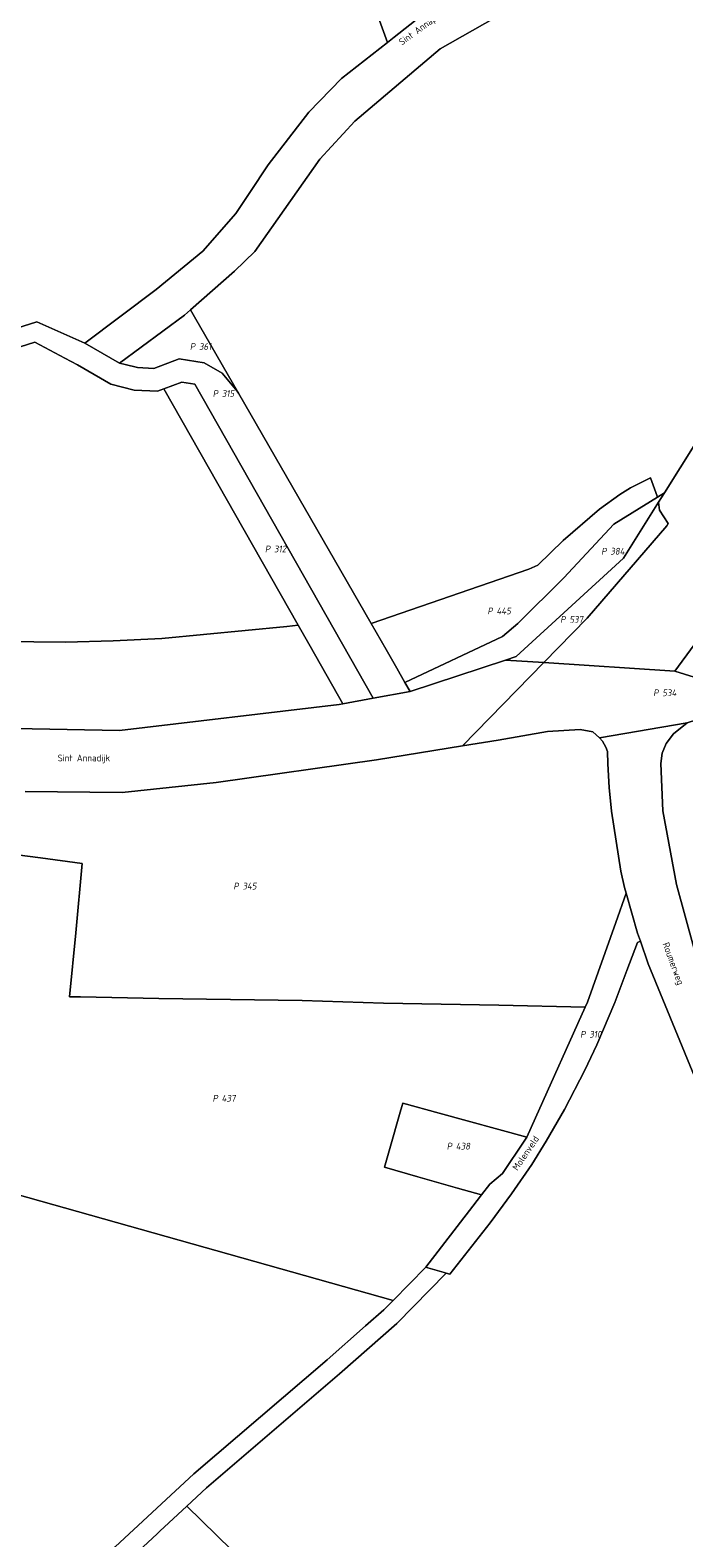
# Model space of a CAD drawing. Extents: x 184444 to 188300, y 345995 to 350408.
# Tile 24 of 43: x 186590 to 186764, y 348415 to 348816. Entities that reach past the tile are written whole.
import ezdxf
from ezdxf.enums import TextEntityAlignment as Align

# ---------------------------------------------------------------- set-up
doc = ezdxf.new("R2010")
doc.units = 0
for name, color, linetype, lineweight in [('B-WA-KG-GRENS_PERCEEL-GV', 30, 'Continuous', 18), ('B-WA-KG-GRENS_PERCEEL-S', 30, 'Continuous', 25), ('B-WA-OG-BEBOUWING_STRAATNAAM-T18', 10, 'Continuous', 18)]:
    doc.layers.add(name, color=color, linetype=linetype, lineweight=lineweight)
doc.styles.add('NLCS-ISO', font='NLCS-ISO.ttf', dxfattribs={"height": 1.8})
doc.styles.add('NLCS-ISO-M1000-T18', font='NLCS-ISO.ttf', dxfattribs={"height": 1.8})

# ---------------------------------------------------------------- blocks, each defined once
blk = doc.blocks.new('SKG-PERCEELNUMMER-SO')
at = {"style": 'NLCS-ISO', "oblique": 10, "flags": 1}
for tag, p in [('GEMEENTECODE', (0, 2.55)), ('PERCEELGROOTTE', (0, -2.45))]:
    blk.add_attdef(tag, text='', height=1.8, dxfattribs=at).set_placement(p, align=Align.MIDDLE_CENTER)
at = {"style": 'NLCS-ISO', "oblique": 10}
blk.add_attdef('SECTIE', text='', height=1.8, dxfattribs=at).set_placement((-0.5, 0), align=Align.MIDDLE_RIGHT)
blk.add_attdef('PERCEELNUMMER', text='', height=1.8, dxfattribs=at).set_placement((0.5, 0), align=Align.MIDDLE_LEFT)

msp = doc.modelspace()

# ---------------------------------------------------------------- linework, layer by layer
at = {"layer": 'B-WA-KG-GRENS_PERCEEL-GV', "flags": 128}
for points in [[(186595.574, 349070.511), (186591.826, 349070.526), (186685.479, 348812.694), (186687.304, 348814.136), (186698.537, 348823.003), (186741.385, 348847.559), (186743.204, 348851.195), (186759.832, 348890.414), (186761.739, 348893.645), (186781.888, 348917.446), (186802.49, 348974.924), (186812.425, 349003.687), (186812.69, 349006.443), (186807.977, 349089.821), (186785.644, 349100.936), (186642.223, 349070.325)], [(186452.604, 349071.08), (186450.438, 349071.089), (186573.43, 348732.488), (186573.621, 348732.548), (186574.578, 348732.847), (186574.783, 348732.911), (186592.254, 348738.376), (186605.032, 348732.746), (186624.009, 348746.956), (186636.381, 348757.21), (186645.221, 348767.186), (186648.914, 348772.764), (186653.78, 348780.112), (186664.568, 348794.177), (186673.284, 348803.069), (186685.479, 348812.694), (186591.826, 349070.526)], [(186633.143, 348741.624), (186631.509, 348740.197), (186614.209, 348727.416), (186615.741, 348727.033), (186619.035, 348726.21), (186623.369, 348725.982), (186630.147, 348728.523), (186636.717, 348727.486), (186641.537, 348724.733), (186645.509, 348719.91), (186645.913, 348719.419), (186634.216, 348739.76)], [(186630.774, 348722.351), (186626.041, 348720.576), (186661.801, 348657.691), (186664.955, 348652.145), (186673.685, 348636.792), (186681.752, 348638.282), (186634.275, 348721.798)], [(186685.138, 348651.209), (186687.969, 348646.287), (186690.143, 348642.506), (186716.086, 348654.677), (186720.196, 348658.125), (186732.463, 348670.299), (186745.71, 348684.556), (186757.304, 348691.743), (186757.277, 348692.027), (186755.504, 348696.898), (186750.179, 348694.284), (186747.282, 348692.438), (186741.954, 348688.551), (186732.252, 348680.216), (186725.543, 348673.692), (186723.148, 348672.568), (186681.14, 348658.161)], [(186690.143, 348642.506), (186691.533, 348640.089), (186716.909, 348648.435), (186719.706, 348649.355), (186748.318, 348675.536), (186757.631, 348690.428), (186759.181, 348692.906), (186757.304, 348691.743), (186745.71, 348684.556), (186732.463, 348670.299), (186720.196, 348658.125), (186716.086, 348654.677)], [(186716.909, 348648.435), (186727.091, 348647.772), (186738.625, 348659.587), (186759.844, 348684.162), (186760.156, 348684.753), (186757.862, 348688.3), (186757.631, 348690.428), (186748.318, 348675.536), (186719.706, 348649.355)], [(186705.434, 348625.587), (186714.987, 348627.12), (186728.097, 348629.411), (186736.797, 348630.013), (186740.119, 348629.384), (186741.906, 348627.763), (186765.195, 348631.745), (186765.774, 348631.933), (186768.57, 348632.842), (186785.587, 348633.518), (186802.54, 348632.897), (186761.994, 348645.501), (186727.091, 348647.772)], [(186765.195, 348631.745), (186761.617, 348628.838), (186759.654, 348626.222), (186758.609, 348623.714), (186758.187, 348620.924), (186758.803, 348608.33), (186762.386, 348588.708), (186767.008, 348571.86), (186771.807, 348558.664), (186772.558, 348556.598), (186840.959, 348535.333), (186841.654, 348536.928), (186873.84, 348610.818), (186865.26, 348613.399), (186862.938, 348614.097), (186862.41, 348614.256), (186859.829, 348615.059), (186802.54, 348632.897), (186785.587, 348633.518), (186768.57, 348632.842), (186765.774, 348631.933)], [(186710.512, 348506.192), (186708.225, 348503.226), (186695.683, 348486.958), (186696.229, 348486.799), (186700.595, 348485.53), (186701.141, 348485.371), (186702.09, 348485.095), (186712.874, 348498.795), (186718.5, 348506.481), (186723.9, 348514.296), (186727.768, 348520.515), (186732.6, 348528.913), (186738.038, 348539.393), (186741.196, 348546.1), (186745.959, 348557.353), (186749.151, 348565.909), (186752.04, 348573.363), (186752.803, 348573.678), (186752.062, 348575.828), (186749.016, 348586.45), (186746.256, 348578.679), (186738.684, 348557.435), (186738.103, 348556.123), (186724.847, 348526.65), (186722.573, 348521.592), (186722.555, 348521.553), (186722.057, 348520.763), (186716.123, 348511.883), (186712.744, 348509.087)], [(186710.512, 348506.192), (186712.744, 348509.087), (186716.123, 348511.883), (186722.057, 348520.763), (186722.555, 348521.553), (186722.573, 348521.592), (186699.259, 348527.924), (186689.597, 348530.562), (186688.895, 348528.187), (186686.148, 348518.563), (186684.717, 348513.561), (186693.591, 348511.023), (186704.182, 348508.004)], [(186618.064, 348410.322), (186718.298, 348312.361), (186720.088, 348310.612), (186734.153, 348323.711), (186731.517, 348326.288), (186632.136, 348423.411), (186624.995, 348416.768), (186624.264, 348416.088)]]:
    msp.add_lwpolyline(points, close=True, dxfattribs=at)
for points in [[(186698.537, 348823.003), (186687.304, 348814.136), (186685.479, 348812.694), (186673.284, 348803.069), (186664.568, 348794.177), (186653.78, 348780.112), (186648.914, 348772.764), (186645.221, 348767.186), (186636.381, 348757.21), (186624.009, 348746.956), (186605.032, 348732.746), (186614.209, 348727.416), (186631.509, 348740.197), (186633.143, 348741.624), (186644.843, 348751.845), (186650.226, 348757.119), (186667.544, 348781.647), (186676.836, 348791.798), (186699.534, 348811.011), (186749.688, 348839.555)], [(186749.688, 348839.555), (186699.534, 348811.011), (186676.836, 348791.798), (186667.544, 348781.647), (186650.226, 348757.119), (186644.843, 348751.845), (186633.143, 348741.624), (186634.216, 348739.76), (186645.913, 348719.419), (186681.14, 348658.161), (186723.148, 348672.568), (186725.543, 348673.692), (186732.252, 348680.216), (186741.954, 348688.551), (186747.282, 348692.438), (186750.179, 348694.284), (186755.504, 348696.898), (186757.277, 348692.027), (186757.304, 348691.743), (186759.181, 348692.906), (186772.113, 348713.584)], [(186576.276, 348728.139), (186591.751, 348732.98), (186599.692, 348728.748), (186603.055, 348726.955), (186611.929, 348721.802), (186618.148, 348720.248), (186624.303, 348719.924), (186625.093, 348720.22), (186626.041, 348720.576), (186630.774, 348722.351), (186634.275, 348721.798), (186681.752, 348638.282), (186691.533, 348640.089), (186690.143, 348642.506), (186687.969, 348646.287), (186685.138, 348651.209), (186681.14, 348658.161), (186645.913, 348719.419), (186645.509, 348719.91), (186641.537, 348724.733), (186636.717, 348727.486), (186630.147, 348728.523), (186623.369, 348725.982), (186619.035, 348726.21), (186615.741, 348727.033), (186614.209, 348727.416), (186605.032, 348732.746), (186592.254, 348738.376), (186574.783, 348732.911)], [(186574.616, 348653.44), (186599.885, 348653.214), (186612.581, 348653.586), (186625.511, 348654.186), (186658.743, 348657.34), (186661.801, 348657.691), (186626.041, 348720.576), (186625.093, 348720.22), (186624.303, 348719.924), (186618.148, 348720.248), (186611.929, 348721.802), (186603.055, 348726.955), (186599.692, 348728.748), (186591.751, 348732.98), (186576.276, 348728.139)], [(186772.113, 348713.584), (186759.181, 348692.906), (186757.631, 348690.428), (186757.862, 348688.3), (186760.156, 348684.753), (186759.844, 348684.162), (186738.625, 348659.587), (186727.091, 348647.772), (186761.994, 348645.501), (186767.072, 348652.464)], [(186586.377, 348630.22), (186614.24, 348629.661), (186672.645, 348636.6), (186673.685, 348636.792), (186664.955, 348652.145), (186661.801, 348657.691), (186658.743, 348657.34), (186625.511, 348654.186), (186612.581, 348653.586), (186599.885, 348653.214), (186574.616, 348653.44)], [(186767.072, 348652.464), (186761.994, 348645.501), (186802.54, 348632.897)], [(186589.115, 348613.488), (186614.938, 348613.194), (186639.964, 348615.904), (186682.63, 348621.928), (186705.434, 348625.587), (186727.091, 348647.772), (186716.909, 348648.435), (186691.533, 348640.089), (186681.752, 348638.282), (186673.685, 348636.792), (186672.645, 348636.6), (186614.24, 348629.661), (186586.377, 348630.22)], [(186587.036, 348596.595), (186593.196, 348595.795), (186604.283, 348594.355), (186602.608, 348575.89), (186600.958, 348558.912), (186603.901, 348558.913), (186624.679, 348558.43), (186662.841, 348557.898), (186684.476, 348557.18), (186715.094, 348556.699), (186738.103, 348556.123), (186738.684, 348557.435), (186746.256, 348578.679), (186749.016, 348586.45), (186748.583, 348587.961), (186747.624, 348592.284), (186745.079, 348608.249), (186744.506, 348614.533), (186744.169, 348620.814), (186744.076, 348624.08), (186743.61, 348625.277), (186742.726, 348626.885), (186741.906, 348627.763), (186740.119, 348629.384), (186736.797, 348630.013), (186728.097, 348629.411), (186714.987, 348627.12), (186705.434, 348625.587), (186682.63, 348621.928), (186639.964, 348615.904), (186614.938, 348613.194), (186589.115, 348613.488)], [(186767.008, 348571.86), (186762.386, 348588.708), (186758.803, 348608.33), (186758.187, 348620.924), (186758.609, 348623.714), (186759.654, 348626.222), (186761.617, 348628.838), (186765.195, 348631.745), (186741.906, 348627.763), (186742.726, 348626.885), (186743.61, 348625.277), (186744.076, 348624.08), (186744.169, 348620.814), (186744.506, 348614.533), (186745.079, 348608.249), (186747.624, 348592.284), (186748.583, 348587.961), (186749.016, 348586.45), (186752.062, 348575.828), (186752.803, 348573.678), (186754.872, 348567.677), (186774.353, 348520.259)], [(186569.617, 348511.159), (186686.991, 348478.139), (186695.683, 348486.958), (186708.225, 348503.226), (186710.512, 348506.192), (186704.182, 348508.004), (186693.591, 348511.023), (186684.717, 348513.561), (186686.148, 348518.563), (186688.895, 348528.187), (186689.597, 348530.562), (186699.259, 348527.924), (186722.573, 348521.592), (186724.847, 348526.65), (186738.103, 348556.123), (186715.094, 348556.699), (186684.476, 348557.18), (186662.841, 348557.898), (186624.679, 348558.43), (186603.901, 348558.913), (186600.958, 348558.912), (186602.608, 348575.89), (186604.283, 348594.355), (186593.196, 348595.795), (186587.036, 348596.595)], [(186818.348, 348413.188), (186797.526, 348463.864), (186774.353, 348520.259), (186754.872, 348567.677), (186752.803, 348573.678), (186752.04, 348573.363), (186749.151, 348565.909), (186745.959, 348557.353), (186741.196, 348546.1), (186738.038, 348539.393), (186732.6, 348528.913), (186727.768, 348520.515), (186723.9, 348514.296), (186718.5, 348506.481), (186712.874, 348498.795), (186702.09, 348485.095), (186701.141, 348485.371), (186687.969, 348472.009), (186672.768, 348458.586), (186637.373, 348428.282), (186632.136, 348423.411), (186731.517, 348326.288)], [(186588.755, 348384.131), (186613.124, 348412.555), (186634.037, 348432.008), (186669.47, 348462.346), (186679.685, 348471.365), (186684.534, 348475.646), (186686.991, 348478.139), (186569.617, 348511.159)], [(186585.586, 348371.094), (186592.691, 348381.041), (186597.626, 348386.797), (186608.892, 348399.936), (186616.741, 348409.091), (186617.194, 348409.512), (186618.064, 348410.322), (186624.264, 348416.088), (186624.995, 348416.768), (186632.136, 348423.411), (186637.373, 348428.282), (186672.768, 348458.586), (186687.969, 348472.009), (186701.141, 348485.371), (186700.595, 348485.53), (186696.229, 348486.799), (186695.683, 348486.958), (186686.991, 348478.139), (186684.534, 348475.646), (186679.685, 348471.365), (186669.47, 348462.346), (186634.037, 348432.008), (186613.124, 348412.555), (186588.755, 348384.131)]]:
    msp.add_lwpolyline(points, dxfattribs=at)

# ---------------------------------------------------------------- block references
at = {"layer": 'B-WA-KG-GRENS_PERCEEL-S', "color": 30}
for p, values in [((186634.875, 348731.821), {'PERCEELNUMMER': '361', 'SECTIE': 'P'}), ((186640.954, 348719.33), {'PERCEELNUMMER': '315', 'SECTIE': 'P'}), ((186654.835, 348677.975), {'PERCEELNUMMER': '312', 'SECTIE': 'P'}), ((186744.292, 348677.382), {'PERCEELNUMMER': '384', 'SECTIE': 'P'}), ((186714.022, 348661.499), {'PERCEELNUMMER': '445', 'SECTIE': 'P'}), ((186733.393, 348659.241), {'PERCEELNUMMER': '537', 'SECTIE': 'P'}), ((186758.117, 348639.732), {'PERCEELNUMMER': '534', 'SECTIE': 'P'}), ((186646.444, 348588.316), {'PERCEELNUMMER': '345', 'SECTIE': 'P'}), ((186738.697, 348548.907), {'PERCEELNUMMER': '310', 'SECTIE': 'P'}), ((186640.903, 348531.898), {'PERCEELNUMMER': '437', 'SECTIE': 'P'}), ((186703.196, 348519.15), {'PERCEELNUMMER': '438', 'SECTIE': 'P'})]:
    msp.add_blockref('SKG-PERCEELNUMMER-SO', p, dxfattribs=at).add_auto_attribs(values)

# ---------------------------------------------------------------- texts
at = {"layer": 'B-WA-OG-BEBOUWING_STRAATNAAM-T18', "style": 'NLCS-ISO-M1000-T18'}
for s, rotation, p in [('Sint Annapad', 36, (186694.679, 348816.476)), ('Sint Annadijk', 0.1, (186604.758, 348622.14)), ('Roumerweg', 290.4, (186761.292, 348567.622)), ('Molenveld', 56, (186722.275, 348517.32))]:
    msp.add_text(s, height=1.8, rotation=rotation, dxfattribs=at).set_placement(p, align=Align.MIDDLE)

doc.saveas('drawing.dxf')
